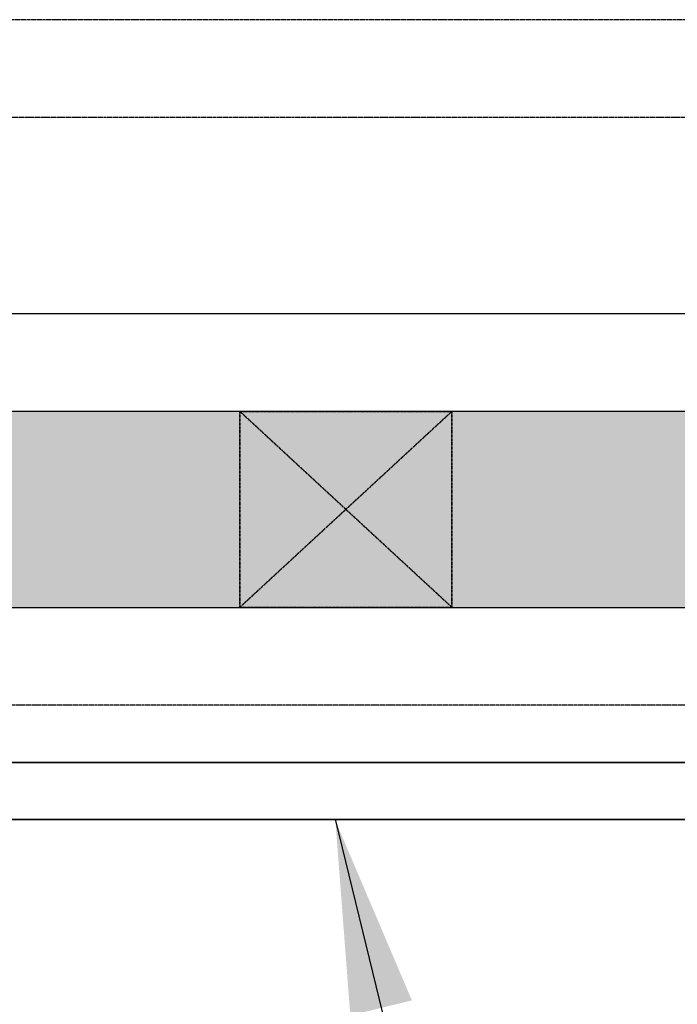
# Model space of a CAD drawing. Header units: millimetres. Extents: x -8001 to 69136, y -28511 to 36513.
# Tile 11 of 41: x 4015 to 5038, y 18230 to 19763. Entities that reach past the tile are written whole.
import ezdxf

# ---------------------------------------------------------------- set-up
doc = ezdxf.new("R2010")
doc.units = ezdxf.units.MM
doc.linetypes.add('HIDDEN', pattern=[0.375, 0.25, -0.125])
doc.linetypes.add('HIDDEN2', pattern=[0.1875, 0.125, -0.0625])
for name, color, linetype in [('S-ANNO-DIMS', 2, 'Continuous'), ('S-FNDN-FTNG', 2, 'HIDDEN'), ('S-FNDN-WALL-CONC', 4, 'Continuous'), ('S-FNDN-WALL-PATT', 1, 'Continuous')]:
    doc.layers.add(name, color=color, linetype=linetype)
doc.layers.add('S-PIPE-TRSH', color=3, linetype='Continuous', lineweight=25)
doc.layers.add('S-WALL-CONC', color=2, linetype='Continuous', lineweight=35)
doc.styles.get("Standard").update_dxf_attribs({"font": 'romans.shx', "width": 0.8, "height": 3})
doc.dimstyles.new('TBGA_100', dxfattribs={"dimscale": 100, "dimtxt": 3, "dimasz": 3, "dimexe": 2, "dimexo": 2, "dimgap": 2, "dimtad": 1, "dimtoh": 1, "dimdec": 0, "dimzin": 11, "dimdsep": 46, "dimtxsty": 'Standard', "dimcen": 0, "dimadec": 0, "dimazin": 3, "dimtfac": 0.85, "dimtdec": 0, "dimtmove": 0, "dimatfit": 3, "dimfxl": 1, "dimfrac": 1, "dimtolj": 1, "dimtzin": 15, "dimarcsym": 0})

msp = doc.modelspace()

# ---------------------------------------------------------------- hatches: boundary and pattern name
at = {"layer": 'S-FNDN-WALL-PATT'}
h = msp.add_hatch(dxfattribs=at)
h.set_pattern_fill('AR-CONC', color=256, scale=75, style=0)
h.set_pattern_definition([(50, (-488.25, 3157.8), (537.945, -47.064), [56.25, -618.75]), (355, (-488.25, 3157.8), (-104.0635, 564.144), [45, -495]), (100.4514, (-443.4, 3153.9), (433.882, 517.08), [47.805, -525.857]), (46.1842, (-488.25, 3307.8), (800.431, -124.139), [84.375, -928.125]), (96.6356, (-421.54, 3297.5), (700.997, 730.588), [71.708, -788.785]), (351.1842, (-488.25, 3307.8), (700.996, 730.59), [67.5, -742.5]), (21, (-413.25, 3270.3), (447.68, -301.964), [56.25, -618.75]), (326, (-413.25, 3270.3), (182.4865, 543.863), [45, -495]), (71.4514, (-375.94, 3245.15), (630.167, 241.898), [47.805, -525.857]), (37.5, (-488.25, 3157.81), (9.1199, 249.6704), [0, -489, 0, -502.5, 0, -496.875]), (7.5, (-488.25, 3157.81), (197.3022, 295.8088), [0, -286.5, 0, -477.75, 0, -189.375]), (327.5, (-655.5, 3157.81), (400.3668, -16.9162), [0, -187.5, 0, -585, 0, -776.25]), (317.5, (-730.5, 3157.8), (437.3896, 75.0787), [0, -243.75, 0, -388.5, 0, -551.25])])
h.paths.add_polyline_path([(21134.1, 19153.1), (27230.1, 19153.1), (27230.1, 18848.1), (21134.1, 18848.1)])
h.paths.add_polyline_path([(15038.1, 19153.1), (21134.1, 19153.1), (21134.1, 18848.1), (15038.1, 18848.1)])
h.paths.add_polyline_path([(8942.1, 19153.1), (15038.1, 19153.1), (15038.1, 18848.1), (8942.1, 18848.1)])
h.paths.add_polyline_path([(2846.1, 18848.1), (8942.1, 18848.1), (8942.1, 19153.1), (2846.1, 19153.1)])

# ---------------------------------------------------------------- linework, layer by layer
at = {"layer": 'S-FNDN-FTNG', "ltscale": 5}
msp.add_line((5722.1, 18695.8), (2846.1, 18695.7), dxfattribs=at)
at = {"layer": 'S-FNDN-WALL-CONC'}
msp.add_line((27687.1, 19305.1), (2846.1, 19305.1), dxfattribs=at)
msp.add_lwpolyline([(2846.1, 18848.1), (8942.1, 18848.1), (8942.1, 19153.1), (2846.1, 19153.1)], close=True, dxfattribs=at)
at = {"layer": 'S-PIPE-TRSH', "linetype": 'HIDDEN', "ltscale": 5}
for p, q in [((7090.6, 19762.6), (2846.1, 19762.6)), ((7153.6, 19610.6), (2846.1, 19610.6))]:
    msp.add_line(p, q, dxfattribs=at)
at = {"layer": 'S-WALL-CONC', "linetype": 'HIDDEN2'}
for p, q in [((4687.1, 19153.1), (4357.1, 18848.1)), ((4357.1, 19153.1), (4687.1, 18848.1))]:
    msp.add_line(p, q, dxfattribs=at)
msp.add_lwpolyline([(4357.1, 19153.1), (4687.1, 19153.1), (4687.1, 18848.1), (4357.1, 18848.1)], close=True, dxfattribs=at)
at = {"layer": 'S-WALL-CONC'}
msp.add_lwpolyline([(5613.3, 18518), (2927.2, 18517.9), (2927.2, 18606.8), (5702.1, 18606.9), (5702.1, 18518)], dxfattribs=at)

# ---------------------------------------------------------------- leaders
at = {"layer": 'S-ANNO-DIMS'}
msp.add_leader([(4505.8, 18516.2), (4950.8, 16692.1)], dimstyle='TBGA_100', override={"dimgap": 2, "dimtad": 0}, dxfattribs=at)

doc.saveas('drawing.dxf')
